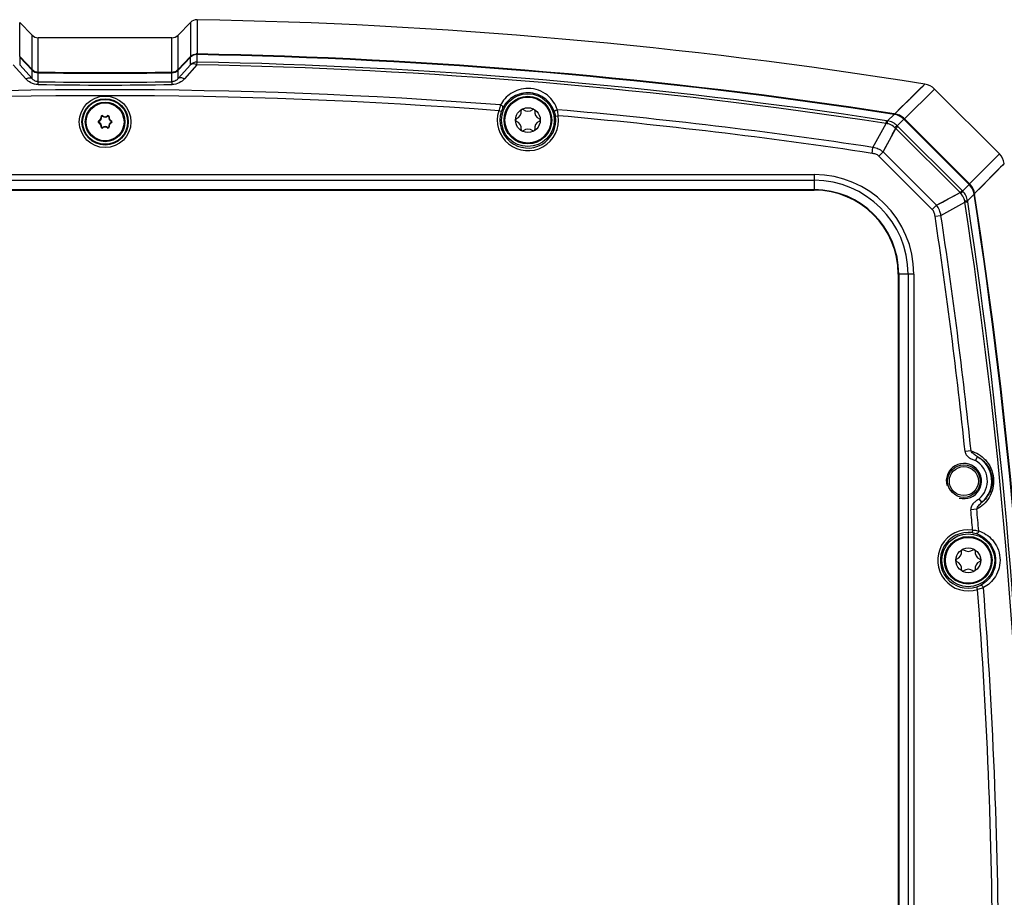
# Model space of a CAD drawing. Header units: millimetres. Extents: x 0 to 420, y 0 to 297.
# Tile 12 of 82: x 120 to 154, y 72 to 102. Entities that reach past the tile are written whole.
import ezdxf

# ---------------------------------------------------------------- set-up
doc = ezdxf.new("R2010")
doc.units = ezdxf.units.MM
doc.header["$LTSCALE"] = 23.1
doc.layers.get('0').update_dxf_attribs({"linetype": 'CONTINUOUS'})
doc.layers.add('06___PRT_ALL_SURFS', color=7, linetype='CONTINUOUS')

msp = doc.modelspace()

# ---------------------------------------------------------------- linework, layer by layer
at = {"color": 7, "linetype": 'Continuous'}
for p, q in [((120.3097, 100.598), (120.3097, 101.7657)), ((126.1286, 101.7657), (126.1286, 100.598)), ((126.3492, 101.8567), (126.3492, 100.689)), ((120.7324, 100.1612), (120.7324, 101.3301)), ((125.7059, 100.1612), (125.7059, 101.3301)), ((120.9438, 100.0697), (120.9438, 101.2391)), ((125.4945, 100.0697), (125.4945, 101.2391)), ((126.3492, 100.689), (126.3487, 100.6673)), ((126.3492, 100.4116), (126.3492, 100.6673)), ((120.5139, 99.8443), (120.0907, 100.3162)), ((120.3097, 100.598), (120.2987, 100.5874)), ((120.3097, 100.598), (120.3206, 100.5867)), ((120.3097, 100.5761), (120.3097, 100.3209)), ((120.7324, 100.1394), (120.3097, 100.5761)), ((120.7324, 99.849), (120.3097, 100.3209)), ((120.3206, 100.5867), (120.7324, 100.1612)), ((125.7059, 100.1612), (126.1177, 100.5867)), ((125.7059, 100.1394), (126.1286, 100.5761)), ((126.1286, 100.3209), (125.7059, 99.849)), ((126.3475, 100.3162), (125.9243, 99.8443)), ((126.1177, 100.5867), (126.1286, 100.598)), ((126.1286, 100.598), (126.1395, 100.5874)), ((126.1286, 100.3209), (126.1286, 100.5761)), ((126.3475, 100.3162), (126.3492, 100.4116)), ((120.7324, 100.1612), (120.7215, 100.1507)), ((120.7324, 99.849), (120.7324, 100.1394)), ((120.9438, 100.0697), (120.9435, 100.0482)), ((120.9438, 99.7421), (120.9438, 100.0481)), ((125.4945, 100.0697), (125.4948, 100.0482)), ((125.4945, 99.7421), (125.4945, 100.0481)), ((125.7059, 100.1612), (125.7168, 100.1507)), ((125.7059, 99.849), (125.7059, 100.1394)), ((150.1146, 98.6495), (151.1396, 99.6615)), ((150.4462, 98.4812), (151.4689, 99.4934)), ((153.678, 97.2842), (151.4689, 99.4934)), ((136.7116, 98.7237), (136.6259, 98.751)), ((150.0953, 98.6311), (149.8703, 98.4091)), ((150.0984, 98.652), (150.1146, 98.6495)), ((150.0984, 98.6519), (150.1146, 98.6495)), ((150.1146, 98.6495), (150.1113, 98.6286)), ((123.0111, 98.3951), (123.0049, 98.4108)), ((123.0111, 98.3538), (123.0049, 98.3382)), ((123.0973, 98.5443), (123.0806, 98.5418)), ((123.133, 98.5649), (123.1435, 98.5781)), ((123.3053, 98.5649), (123.2948, 98.5781)), ((123.341, 98.5443), (123.3577, 98.5418)), ((123.4271, 98.3951), (123.4333, 98.4108)), ((123.4271, 98.3538), (123.4333, 98.3382)), ((138.5618, 98.5705), (138.6509, 98.5834)), ((149.3737, 97.5037), (149.8183, 98.3205)), ((149.8183, 98.3205), (149.8327, 98.4148)), ((150.4272, 98.4629), (150.2013, 98.2394)), ((150.4272, 98.4629), (152.6475, 96.2426)), ((150.4462, 98.4812), (150.4276, 98.4625)), ((150.4462, 98.4812), (152.6658, 96.2615)), ((123.0973, 98.2047), (123.0806, 98.2071)), ((123.133, 98.184), (123.1435, 98.1708)), ((123.3053, 98.184), (123.2948, 98.1708)), ((123.341, 98.2047), (123.3577, 98.2071)), ((149.7159, 97.3522), (150.1505, 98.1528)), ((150.1505, 98.1528), (150.2191, 98.2214)), ((152.3375, 95.9658), (150.1505, 98.1528)), ((152.4061, 96.0344), (150.2191, 98.2214)), ((149.3433, 97.3023), (149.3737, 97.5037)), ((149.5733, 97.2096), (149.7159, 97.3522)), ((151.5368, 95.5312), (149.7159, 97.3522)), ((153.678, 97.2842), (152.6658, 96.2615)), ((151.3943, 95.3887), (149.5733, 97.2096)), ((153.8462, 96.9549), (152.8342, 95.9299)), ((99.0691, 96.5798), (147.3691, 96.5798)), ((99.0691, 96.3832), (147.3691, 96.3832)), ((147.3691, 96.5798), (147.3691, 96.0497)), ((152.6658, 96.2615), (152.6472, 96.2429)), ((99.0691, 96.066), (147.3691, 96.066)), ((99.0691, 96.0497), (147.3691, 96.0497)), ((151.5368, 95.5312), (152.3375, 95.9658)), ((152.3375, 95.9658), (152.4061, 96.0344)), ((152.6475, 96.2426), (152.4241, 96.0167)), ((152.8342, 95.9299), (152.8133, 95.9267)), ((152.8342, 95.9299), (152.8367, 95.9137)), ((152.8342, 95.9299), (152.8365, 95.9137)), ((151.6884, 95.1891), (152.5051, 95.6336)), ((152.5051, 95.6336), (152.5994, 95.648)), ((152.8158, 95.9107), (152.5937, 95.6857)), ((151.3943, 95.3887), (151.5368, 95.5312)), ((151.487, 95.1586), (151.6884, 95.1891)), ((150.7645, 93.1845), (150.2344, 93.1845)), ((150.2344, 93.1845), (150.2344, 44.8845)), ((150.2507, 93.1845), (150.2507, 44.8845)), ((150.5679, 93.1845), (150.5679, 44.8845)), ((150.7645, 93.1845), (150.7645, 44.8845)), ((152.7127, 87.1622), (152.5102, 87.1411)), ((152.8604, 86.8324), (152.9337, 86.9632)), ((153.0863, 85.4122), (152.9889, 85.5262)), ((152.9084, 85.174), (152.7056, 85.1552)), ((152.768, 84.4662), (152.7552, 84.3772)), ((152.9357, 82.4413), (152.9084, 82.527))]:
    msp.add_line(p, q, dxfattribs=at)
for points in [[(150.1146, 98.6495), (150.3502, 98.8817), (150.5562, 99.0856), (150.7328, 99.2596), (150.8791, 99.4044), (150.9955, 99.5199), (151.079, 99.6018)], [(149.3737, 97.5037), (149.4846, 97.7077), (149.5957, 97.9118), (149.7069, 98.116), (149.8183, 98.3205)], [(149.7159, 97.3522), (149.8243, 97.5521), (149.9329, 97.7522), (150.0416, 97.9524), (150.1505, 98.1528)], [(153.8462, 96.9549), (153.8352, 96.9443), (153.7942, 96.9023), (153.7221, 96.8296), (153.6175, 96.7233), (153.4771, 96.5809), (153.3001, 96.4018), (153.0865, 96.1847), (152.8342, 95.9299)], [(151.5368, 95.5312), (151.7367, 95.6396), (151.9368, 95.7482), (152.1371, 95.857), (152.3375, 95.9658)], [(151.6884, 95.1891), (151.8923, 95.3), (152.0964, 95.411), (152.3007, 95.5222), (152.5051, 95.6336)]]:
    msp.add_lwpolyline(points, dxfattribs=at)
for centre, radius in [((137.6191, 98.4345), 0.9), ((123.2191, 98.3745), 0.8781), ((123.2191, 98.3745), 0.7882), ((123.2191, 98.3745), 0.765), ((123.2191, 98.3745), 0.675), ((123.2191, 98.3745), 0.645), ((137.6191, 98.4345), 0.8115), ((137.6191, 98.4345), 0.7815), ((137.6191, 98.4345), 0.423), ((152.4691, 86.1345), 0.555), ((152.4691, 86.1345), 0.495), ((152.6191, 83.4345), 0.9), ((152.6191, 83.4345), 0.8115), ((152.6191, 83.4345), 0.7815), ((152.6191, 83.4345), 0.423)]:
    msp.add_circle(centre, radius, dxfattribs=at)
for centre, radius, start, end in [((126.3439, 101.5568), 0.3, 88.98359, 135.85753), ((120.9476, 101.5391), 0.3, 224.14247, 269.26392), ((125.4906, 101.5391), 0.3, 270.73608, 315.85753), ((126.3439, 100.3677), 0.2996, 88.99386, 135.94953), ((126.344, 100.3889), 0.3001, 129.99072, 135.85069), ((126.3439, 100.3889), 0.3001, 88.99079, 94.84571), ((123.2188, -75.2742), 175.991, 81.214689, 88.98082), ((123.2188, -75.3202), 176.0153, 81.216918, 88.980961), ((126.3438, 100.1112), 0.3005, 88.97124, 135.74587), ((123.2188, -75.4901), 175.8341, 81.299119, 88.980446), ((123.2188, -75.4857), 175.9252, 81.29891, 88.980422), ((120.9486, 100.37), 0.3005, 223.99914, 229.65609), ((120.9477, 100.3477), 0.2996, 224.0514, 269.24939), ((120.9494, 100.371), 0.3018, 229.64777, 235.27458), ((120.9476, 100.3681), 0.2984, 257.98989, 269.26116), ((123.2191, 276.7019), 176.6469, 269.261972, 270.738028), ((123.2191, 276.7066), 176.6731, 269.262081, 270.737919), ((125.4905, 100.3477), 0.2996, 270.75061, 315.9486), ((125.4906, 100.368), 0.2984, 270.74889, 276.42387), ((125.4904, 100.3696), 0.2999, 276.418, 282.0641), ((125.4904, 100.369), 0.2993, 304.76216, 313.17505), ((125.4886, 100.371), 0.302, 313.17529, 316.01194), ((123.2191, 252.5372), 152.9076, 269.144944, 270.855056), ((123.2191, 251.818), 152.093, 269.142816, 270.857184), ((151.0446, 99.0691), 0.6, 45, 80.8958), ((123.2191, -75.4816), 174.9514, 85.584585, 94.415418), ((123.2191, -75.4761), 174.7422, 85.599757, 94.400247), ((137.6191, 98.4345), 1.0424, 162.32035, 8.21299), ((137.6191, 98.4345), 0.9525, 162.32035, 8.21299), ((137.1304, 98.7166), 0.2599, 290.95218, 9.04782), ((137.4288, 98.7642), 0.0423, 126.94616, 189.04782), ((137.4288, 98.7642), 0.0423, 50.95218, 111.20423), ((137.6191, 98.9988), 0.2599, 230.95218, 309.04782), ((137.8095, 98.7642), 0.0423, 68.6766, 129.04782), ((137.8095, 98.7642), 0.0423, 350.95218, 53.31698), ((138.1079, 98.7166), 0.2599, 170.95218, 249.04782), ((123.213, -75.5367), 175.0067, 81.402971, 84.948582), ((150.0041, 98.0396), 0.5985, 45.01004, 81.23244), ((150.0225, 98.0574), 0.5992, 49.5231, 81.16076), ((123.0193, 98.3745), 0.0391, 111.65831, 248.34169), ((123.0193, 98.3745), 0.0222, 111.65831, 248.34169), ((122.9599, 98.5241), 0.122, 291.65831, 8.34169), ((122.9599, 98.2248), 0.122, 351.65831, 68.34169), ((122.9599, 98.5241), 0.1388, 291.65831, 8.34169), ((122.9599, 98.2248), 0.1388, 351.65831, 68.34169), ((123.1192, 98.5475), 0.0391, 51.65831, 188.34169), ((123.1192, 98.5475), 0.0222, 51.65831, 188.34169), ((123.2191, 98.6738), 0.1388, 231.65831, 308.34169), ((123.2191, 98.6738), 0.122, 231.65831, 308.34169), ((123.319, 98.5475), 0.0391, 351.65831, 128.34169), ((123.319, 98.5475), 0.0222, 351.65831, 128.34169), ((123.4784, 98.5241), 0.1388, 171.65831, 248.34169), ((123.4784, 98.2248), 0.1388, 111.65831, 188.34169), ((123.4784, 98.5241), 0.122, 171.65831, 248.34169), ((123.4784, 98.2248), 0.122, 111.65831, 188.34169), ((123.4189, 98.3745), 0.0222, 291.65831, 68.34169), ((123.4189, 98.3745), 0.0391, 291.65831, 68.34169), ((137.2384, 98.4345), 0.0423, 110.95218, 249.04782), ((137.1304, 98.1523), 0.2599, 350.95218, 69.04782), ((138.1079, 98.1523), 0.2599, 110.95218, 189.04782), ((137.9998, 98.4345), 0.0423, 290.95218, 69.04782), ((123.213, -75.5309), 174.7973, 81.402699, 84.933118), ((148.4603, 91.1811), 7.2674, 78.85627, 79.23029), ((151.5691, 109.7585), 11.4759, 261.29691, 261.48699), ((150.0227, 98.0576), 0.5989, 45.00253, 49.52106), ((123.1192, 98.2014), 0.0391, 171.65831, 308.34169), ((123.1192, 98.2014), 0.0222, 171.65831, 308.34169), ((123.2191, 98.0751), 0.1388, 51.65831, 128.34169), ((123.2191, 98.0751), 0.122, 51.65831, 128.34169), ((123.319, 98.2014), 0.0391, 231.65831, 8.34169), ((123.319, 98.2014), 0.0222, 231.65831, 8.34169), ((137.4288, 98.1048), 0.0423, 170.95218, 233.31698), ((137.4288, 98.1048), 0.0423, 248.6766, 309.04782), ((137.6191, 97.8701), 0.2599, 50.95218, 129.04782), ((137.8095, 98.1048), 0.0423, 230.95218, 291.20423), ((137.8095, 98.1048), 0.0423, 306.94616, 9.04782), ((146.4565, 93.7453), 5.7508, 50.03371, 50.53895), ((151.7254, 99.7267), 2.1295, 224.30054, 224.98146), ((153.2537, 96.86), 0.6, 9.1042, 45), ((147.3691, 93.1845), 3.3954, 0, 90), ((147.3691, 93.1845), 3.1988, 0, 90), ((152.2423, 95.838), 0.599, 40.47905, 44.99763), ((147.3691, 93.1845), 2.8816, 0, 90), ((147.3691, 93.1845), 2.8653, 0, 90), ((147.9299, 92.2718), 5.7509, 39.46105, 39.96629), ((153.9114, 97.5407), 2.1295, 225.01854, 225.69946), ((152.2243, 95.8194), 0.5985, 8.76756, 44.98996), ((152.242, 95.8378), 0.5992, 8.83904, 40.4768), ((145.3655, 94.2756), 7.2677, 10.76971, 11.14373), ((-21.3056, 69.0341), 175.8343, 1.019558, 8.700877), ((163.9433, 97.3845), 11.476, 188.51301, 188.70309), ((-21.3013, 69.0341), 175.9254, 1.019582, 8.701086), ((-21.1355, 69.0342), 176.0153, 1.019039, 8.783082), ((-21.0896, 69.0342), 175.991, 1.01918, 8.785311), ((-21.3298, 69.0301), 174.7808, 5.947713, 8.597539), ((-21.3346, 69.0302), 174.9892, 5.947524, 8.597275), ((152.4691, 86.1345), 0.9501, 310.51447, 60.72677), ((152.4691, 86.1345), 0.8001, 310.51365, 60.72718), ((-21.3063, 69.0333), 174.7571, 5.066439, 5.293254), ((-21.3076, 69.0336), 174.962, 5.050973, 5.293089), ((152.6191, 83.4345), 1.0424, 81.78701, 287.67959), ((152.6191, 83.4345), 0.9525, 81.78701, 287.67959), ((152.1304, 83.7166), 0.2599, 290.95218, 9.04782), ((152.4288, 83.7642), 0.0423, 126.94616, 189.04782), ((152.4288, 83.7642), 0.0423, 50.95218, 111.20423), ((152.6191, 83.9988), 0.2599, 230.95218, 309.04782), ((152.8095, 83.7642), 0.0423, 68.6766, 129.04782), ((152.8095, 83.7642), 0.0423, 350.95218, 53.31698), ((153.1079, 83.7166), 0.2599, 170.95218, 249.04782), ((152.2384, 83.4345), 0.0423, 110.95218, 249.04782), ((152.1304, 83.1523), 0.2599, 350.95218, 69.04782), ((153.1079, 83.1523), 0.2599, 110.95218, 189.04782), ((152.9998, 83.4345), 0.0423, 290.95218, 69.04782), ((152.4288, 83.1048), 0.0423, 170.95218, 233.31698), ((152.4288, 83.1048), 0.0423, 248.6766, 309.04782), ((152.6191, 82.8701), 0.2599, 50.95218, 129.04782), ((152.8095, 83.1048), 0.0423, 230.95218, 291.20423), ((152.8095, 83.1048), 0.0423, 306.94616, 9.04782), ((-21.3628, 69.0319), 175.0172, 0.000839, 4.414594), ((-21.3571, 69.0319), 174.8079, 0.000836, 4.399427)]:
    msp.add_arc(centre, radius, start, end, dxfattribs=at)
at = {"color": 2, "linetype": 'Continuous'}
msp.add_arc((152.4691, 86.1345), 0.6, 255, 195, dxfattribs=at)
at = {"color": 7, "linetype": 'Continuous'}
for points in [[(126.1511, 100.6189), (126.1973, 100.6577), (126.2584, 100.6829), (126.3186, 100.6879)], [(120.7775, 100.1229), (120.8097, 100.1005), (120.8472, 100.0844), (120.8856, 100.0762)], [(125.5531, 100.0763), (125.5915, 100.0845), (125.6289, 100.1008), (125.6611, 100.1231)]]:
    msp.add_open_spline(points, degree=3, dxfattribs=at)
for points, knots in [([(126.3475, 100.3162), (126.3267, 100.3264), (126.2855, 100.3423), (126.2108, 100.3557), (126.153, 100.3425), (126.1286, 100.3209)], [0, 0, 0, 0, 0.3039157, 0.5727837, 1, 1, 1, 1]), ([(120.5139, 99.8443), (120.5347, 99.8544), (120.5758, 99.8703), (120.6503, 99.8836), (120.708, 99.8705), (120.7324, 99.849)], [0, 0, 0, 0, 0.3039193, 0.5728131, 1, 1, 1, 1]), ([(120.9373, 99.6467), (120.8534, 99.6479), (120.6928, 99.6879), (120.5642, 99.7883), (120.5139, 99.8443)], [0, 0, 0, 0, 0.5270291, 1, 1, 1, 1]), ([(120.9438, 99.7421), (120.8975, 99.7429), (120.8158, 99.7677), (120.7544, 99.8224), (120.7324, 99.849)], [0, 0, 0, 0, 0.5728587, 1, 1, 1, 1]), ([(120.9373, 99.6467), (120.9378, 99.6591), (120.9388, 99.6811), (120.9402, 99.7098), (120.942, 99.7291), (120.9428, 99.739), (120.9438, 99.7421)], [0, 0, 0, 0, 0.3898368, 0.6929598, 0.8984932, 1, 1, 1, 1]), ([(125.7059, 99.849), (125.6839, 99.8224), (125.6225, 99.7677), (125.5407, 99.7429), (125.4945, 99.7421)], [0, 0, 0, 0, 0.4270743, 1, 1, 1, 1]), ([(125.501, 99.6467), (125.5005, 99.6591), (125.4995, 99.6811), (125.4981, 99.7098), (125.4963, 99.7291), (125.4955, 99.739), (125.4945, 99.7421)], [0, 0, 0, 0, 0.3898368, 0.6929599, 0.8984934, 1, 1, 1, 1]), ([(125.9243, 99.8443), (125.8741, 99.7883), (125.7455, 99.6879), (125.5848, 99.6479), (125.501, 99.6467)], [0, 0, 0, 0, 0.4729162, 1, 1, 1, 1]), ([(125.9243, 99.8443), (125.9035, 99.8544), (125.8625, 99.8703), (125.7879, 99.8836), (125.7302, 99.8705), (125.7059, 99.849)], [0, 0, 0, 0, 0.3039194, 0.5728126, 1, 1, 1, 1]), ([(137.6241, 99.5153), (137.5177, 99.5155), (137.3108, 99.4845), (137.0395, 99.3555), (136.8291, 99.173), (136.7278, 99.0261), (136.6882, 98.9505)], [0, 0, 0, 0, 0.2786643, 0.537845, 0.7765662, 1, 1, 1, 1]), ([(137.6191, 99.3644), (137.5204, 99.3647), (137.3297, 99.3356), (137.0816, 99.2164), (136.8915, 99.0504), (136.8001, 98.9181), (136.7643, 98.8502)], [0, 0, 0, 0, 0.283404, 0.5433182, 0.7799681, 1, 1, 1, 1]), ([(138.5307, 98.704), (138.5034, 98.7862), (138.4228, 98.951), (138.2278, 99.1655), (137.9524, 99.3242), (137.7323, 99.3641), (137.6191, 99.3644)], [0, 0, 0, 0, 0.2170175, 0.4533431, 0.7163112, 1, 1, 1, 1]), ([(138.6223, 98.7904), (138.5921, 98.8822), (138.5025, 99.0654), (138.2861, 99.3012), (137.9845, 99.4724), (137.7461, 99.5149), (137.6241, 99.5153)], [0, 0, 0, 0, 0.2208568, 0.4594785, 0.7213044, 1, 1, 1, 1]), ([(136.6882, 98.9505), (136.6826, 98.9362), (136.6586, 98.8708), (136.6389, 98.8038), (136.6259, 98.751)], [0, 0, 0, 0, 0.2199478, 1, 1, 1, 1]), ([(136.7643, 98.8502), (136.768, 98.8586), (136.7687, 98.8801), (136.7525, 98.9096), (136.7248, 98.9349), (136.7009, 98.9465), (136.6882, 98.9505)], [0, 0, 0, 0, 0.1966497, 0.4340005, 0.710433, 1, 1, 1, 1]), ([(136.7643, 98.8502), (136.7597, 98.8414), (136.7393, 98.8005), (136.7225, 98.7578), (136.7116, 98.7237)], [0, 0, 0, 0, 0.2176825, 1, 1, 1, 1]), ([(138.5307, 98.704), (138.5284, 98.7128), (138.5312, 98.7342), (138.5521, 98.7606), (138.5836, 98.781), (138.6091, 98.7885), (138.6223, 98.7904)], [0, 0, 0, 0, 0.1966514, 0.4340027, 0.7104346, 1, 1, 1, 1]), ([(138.5618, 98.5705), (138.5601, 98.583), (138.5525, 98.628), (138.5411, 98.6725), (138.5307, 98.704)], [0, 0, 0, 0, 0.2745177, 1, 1, 1, 1]), ([(138.6509, 98.5834), (138.6494, 98.6023), (138.6431, 98.6717), (138.6325, 98.7407), (138.6223, 98.7904)], [0, 0, 0, 0, 0.2719619, 1, 1, 1, 1]), ([(149.8648, 98.3115), (149.8662, 98.3241), (149.8684, 98.3465), (149.8709, 98.3759), (149.8713, 98.3956), (149.8716, 98.406), (149.8703, 98.4091)], [0, 0, 0, 0, 0.389291, 0.6921588, 0.8976571, 1, 1, 1, 1]), ([(150.1115, 98.1852), (150.0579, 98.2296), (149.9775, 98.2813), (149.8877, 98.3069), (149.8648, 98.3115)], [0, 0, 0, 0, 0.7488402, 1, 1, 1, 1]), ([(150.2013, 98.2394), (150.1572, 98.2841), (150.0543, 98.3601), (149.9324, 98.3995), (149.8703, 98.4091)], [0, 0, 0, 0, 0.4997113, 1, 1, 1, 1]), ([(150.1115, 98.1852), (150.1218, 98.1934), (150.1406, 98.2077), (150.1664, 98.2253), (150.1855, 98.2357), (150.1971, 98.2399), (150.2013, 98.2394)], [0, 0, 0, 0, 0.3736418, 0.6697142, 0.8789732, 1, 1, 1, 1]), ([(149.5733, 97.2096), (149.5439, 97.2391), (149.4661, 97.278), (149.3847, 97.2961), (149.3433, 97.3023)], [0, 0, 0, 0, 0.4987054, 1, 1, 1, 1]), ([(149.7159, 97.3522), (149.6677, 97.3926), (149.5577, 97.458), (149.4356, 97.4921), (149.3737, 97.5037)], [0, 0, 0, 0, 0.499697, 1, 1, 1, 1]), ([(152.3699, 95.9268), (152.3781, 95.9372), (152.3923, 95.956), (152.4099, 95.9817), (152.4204, 96.0009), (152.4246, 96.0124), (152.4241, 96.0167)], [0, 0, 0, 0, 0.3736388, 0.6697091, 0.8789683, 1, 1, 1, 1]), ([(152.4961, 95.6802), (152.4916, 95.7031), (152.4659, 95.7929), (152.4142, 95.8732), (152.3699, 95.9268)], [0, 0, 0, 0, 0.2512352, 1, 1, 1, 1]), ([(152.5937, 95.6857), (152.5842, 95.7478), (152.5448, 95.8696), (152.4687, 95.9726), (152.4241, 96.0167)], [0, 0, 0, 0, 0.5004495, 1, 1, 1, 1]), ([(152.4961, 95.6802), (152.5088, 95.6815), (152.5312, 95.6837), (152.5605, 95.6863), (152.5802, 95.6866), (152.5906, 95.6869), (152.5937, 95.6857)], [0, 0, 0, 0, 0.3892909, 0.6921586, 0.8976569, 1, 1, 1, 1]), ([(151.487, 95.1586), (151.4807, 95.2), (151.4627, 95.2815), (151.4237, 95.3592), (151.3943, 95.3887)], [0, 0, 0, 0, 0.5013423, 1, 1, 1, 1]), ([(151.6884, 95.1891), (151.6767, 95.2509), (151.6426, 95.373), (151.5772, 95.4831), (151.5368, 95.5312)], [0, 0, 0, 0, 0.500336, 1, 1, 1, 1]), ([(152.5102, 87.1411), (152.5144, 87.1005), (152.5455, 87.0208), (152.6358, 86.9342), (152.7277, 86.8872), (152.8043, 86.858), (152.8425, 86.8425), (152.8604, 86.8324)], [0, 0, 0, 0, 0.2488783, 0.4988079, 0.7492549, 0.8746285, 1, 1, 1, 1]), ([(152.7127, 87.1622), (152.8028, 87.1352), (152.9831, 87.0544), (153.221, 86.8568), (153.4056, 86.5772), (153.4978, 86.2359), (153.474, 85.8831), (153.3475, 85.5727), (153.1527, 85.3324), (152.9915, 85.218), (152.9084, 85.174)], [0, 0, 0, 0, 0.1109239, 0.2300653, 0.3602376, 0.4999125, 0.6396226, 0.7698541, 0.8890395, 1, 1, 1, 1]), ([(152.9337, 86.9632), (152.9116, 86.9752), (152.8677, 87.0003), (152.807, 87.0461), (152.7533, 87.099), (152.7233, 87.1398), (152.7127, 87.1622)], [0, 0, 0, 0, 0.2498985, 0.5030417, 0.753859, 1, 1, 1, 1]), ([(152.9337, 86.9632), (153.0577, 86.8987), (153.299, 86.6935), (153.4759, 86.2337), (153.3922, 85.7481), (153.1954, 85.4997), (153.0863, 85.4122)], [0, 0, 0, 0, 0.2294412, 0.4999115, 0.7704732, 1, 1, 1, 1]), ([(152.9889, 85.5262), (152.9733, 85.5128), (152.9389, 85.4902), (152.8695, 85.4466), (152.7885, 85.3826), (152.7168, 85.28), (152.7018, 85.1958), (152.7056, 85.1552)], [0, 0, 0, 0, 0.1253691, 0.2507428, 0.5011755, 0.7511101, 1, 1, 1, 1]), ([(152.9084, 85.174), (152.9144, 85.1979), (152.9359, 85.2438), (152.9782, 85.3062), (153.0288, 85.3629), (153.067, 85.3961), (153.0863, 85.4122)], [0, 0, 0, 0, 0.2461403, 0.4969567, 0.7501005, 1, 1, 1, 1]), ([(152.7552, 84.3772), (152.7676, 84.3754), (152.8127, 84.3678), (152.8572, 84.3564), (152.8887, 84.346)], [0, 0, 0, 0, 0.2745032, 1, 1, 1, 1]), ([(152.768, 84.4662), (152.7869, 84.4648), (152.8563, 84.4584), (152.9253, 84.4479), (152.975, 84.4376)], [0, 0, 0, 0, 0.2719492, 1, 1, 1, 1]), ([(152.975, 84.4376), (152.9732, 84.4244), (152.9656, 84.399), (152.9453, 84.3674), (152.9188, 84.3466), (152.8974, 84.3438), (152.8887, 84.346)], [0, 0, 0, 0, 0.2895655, 0.5659973, 0.8033487, 1, 1, 1, 1]), ([(152.8887, 84.346), (152.9661, 84.3203), (153.1213, 84.246), (153.3262, 84.0689), (153.4858, 83.8188), (153.5636, 83.5128), (153.5373, 83.1981), (153.421, 82.9251), (153.2479, 82.7166), (153.1071, 82.6177), (153.0349, 82.5797)], [0, 0, 0, 0, 0.1091857, 0.2273277, 0.3579682, 0.4999554, 0.6419654, 0.7726445, 0.8908094, 1, 1, 1, 1]), ([(152.975, 84.4376), (153.0614, 84.4092), (153.2338, 84.3267), (153.4593, 84.1302), (153.632, 83.8564), (153.7152, 83.5253), (153.6876, 83.185), (153.5624, 82.8864), (153.3722, 82.6555), (153.2157, 82.5457), (153.1352, 82.5035)], [0, 0, 0, 0, 0.111005, 0.2302501, 0.3604381, 0.4999568, 0.639496, 0.769721, 0.8889901, 1, 1, 1, 1]), ([(153.0349, 82.5797), (153.0261, 82.575), (152.9852, 82.5546), (152.9425, 82.5378), (152.9084, 82.527)], [0, 0, 0, 0, 0.2176742, 1, 1, 1, 1]), ([(153.1352, 82.5035), (153.1209, 82.498), (153.0555, 82.4739), (152.9885, 82.4542), (152.9357, 82.4413)], [0, 0, 0, 0, 0.2199387, 1, 1, 1, 1]), ([(153.1352, 82.5035), (153.1312, 82.5162), (153.1195, 82.5401), (153.0943, 82.5679), (153.0648, 82.5841), (153.0432, 82.5833), (153.0349, 82.5797)], [0, 0, 0, 0, 0.2895672, 0.5659998, 0.8033506, 1, 1, 1, 1])]:
    msp.add_open_spline(points, degree=3, knots=knots, dxfattribs=at)
at = {"layer": '06___PRT_ALL_SURFS', "color": 7, "linetype": 'Continuous'}
for p, q in [((120.3097, 101.7657), (120.7324, 101.3301)), ((125.7059, 101.3301), (126.1286, 101.7657)), ((125.4945, 101.2391), (120.9438, 101.2391))]:
    msp.add_line(p, q, dxfattribs=at)
msp.add_arc((123.2191, -74.5697), 176.4542, 80.895905, 88.983591, dxfattribs=at)

doc.saveas('drawing.dxf')
